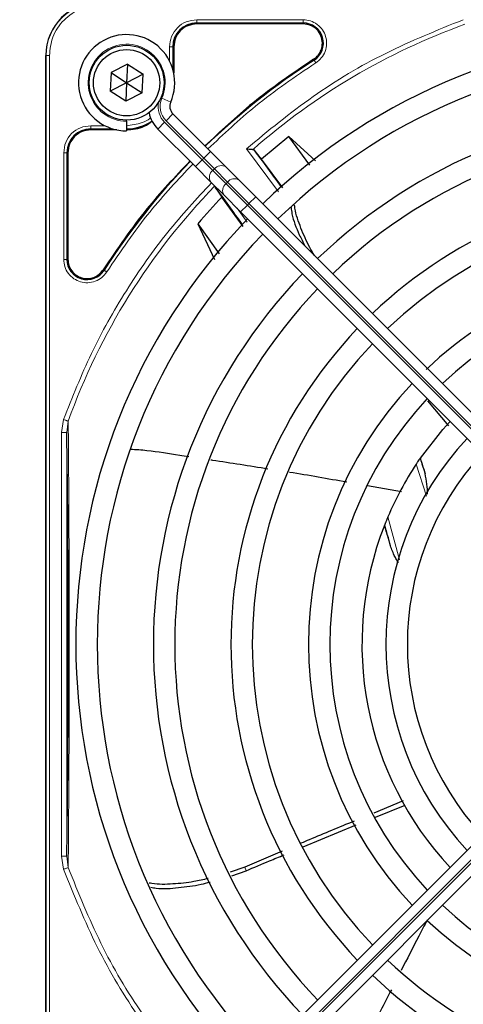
# Model space of a CAD drawing. Header units: millimetres. Extents: x 5 to 418, y 2 to 292.
# Tile 54 of 93: x 83.72 to 90.63, y 232.87 to 248.21. Entities that reach past the tile are written whole.
import ezdxf

# ---------------------------------------------------------------- set-up
doc = ezdxf.new("R2010")
doc.units = ezdxf.units.MM
doc.layers.add('SLD-0', color=7, linetype='Continuous')
doc.styles.add('SLDTEXTSTYLE0', font='TXT', dxfattribs={"width": 0.605})
doc.dimstyles.new('SLDDIMSTYLE0', dxfattribs={"dimtxt": 3.5, "dimasz": 3.5, "dimexe": 0, "dimexo": 0.0625, "dimgap": 0.875, "dimtad": 1, "dimdec": 1, "dimlfac": 6, "dimrnd": 1e-09, "dimzin": 12, "dimdsep": 46, "dimtxsty": 'SLDTEXTSTYLE0', "dimsah": 1, "dimcen": 0.09, "dimadec": 0, "dimazin": 3, "dimtfac": 1, "dimtofl": 0, "dimtmove": 0, "dimatfit": 3, "dimfxl": 1, "dimfrac": 2, "dimtolj": 1, "dimtzin": 12, "dimarcsym": 0})

# ---------------------------------------------------------------- blocks, each defined once
blk = doc.blocks.new('_D')
at = {"layer": 'SLD-0'}
for p, q in [((60.594, 248.089), (60.594, 271.218)), ((144.344, 247.993), (144.344, 271.218)), ((60.594, 270.218), (144.344, 270.218))]:
    blk.add_line(p, q, dxfattribs=at)
for points in [[(60.594, 270.218), (64.094, 269.758), (64.094, 270.678)], [(144.344, 270.218), (140.844, 270.678), (140.844, 269.758)]]:
    blk.add_solid(points, dxfattribs=at)
at = {"layer": 'SLD-0', "insert": (96.454, 274.73), "char_height": 3.5, "attachment_point": 1, "style": 'SLDTEXTSTYLE0'}
blk.add_mtext('502,5', dxfattribs=at)

msp = doc.modelspace()

# ---------------------------------------------------------------- linework, layer by layer
at = {"color": 7, "linetype": 'Continuous', "lineweight": 18}
for p, q in [((86.4776, 248.2074), (88.1379, 248.2074)), ((86.4776, 248.1575), (88.1379, 248.1575)), ((86.4776, 248.1425), (86.4776, 248.1575)), ((88.1379, 248.1425), (88.1379, 248.1575)), ((86.0552, 247.5652), (86.0552, 247.7848)), ((86.1051, 247.4395), (86.1051, 247.7849)), ((86.1201, 247.7849), (86.1051, 247.7849)), ((84.1276, 247.6516), (84.1329, 247.6516)), ((84.1329, 247.6516), (84.1329, 229.3016)), ((84.1827, 247.6516), (84.1329, 247.6516)), ((84.1827, 247.6516), (84.1827, 229.3016)), ((88.3074, 247.5787), (88.2993, 247.5913)), ((85.9354, 246.9857), (86.0728, 246.9254)), ((86.0015, 246.6346), (86.1076, 246.7406)), ((84.8276, 246.5574), (85.0473, 246.5574)), ((85.8719, 246.5049), (85.978, 246.611)), ((85.978, 246.611), (86.5632, 246.0258)), ((86.5868, 246.0493), (86.0015, 246.6346)), ((84.8276, 246.5075), (85.173, 246.5075)), ((84.8276, 246.4925), (84.8276, 246.5075)), ((84.4052, 244.4746), (84.4052, 246.1348)), ((84.4551, 244.4746), (84.4551, 246.1349)), ((84.4701, 246.1349), (84.4551, 246.1349)), ((86.5868, 246.0493), (86.6928, 246.1554)), ((87.7508, 245.5267), (87.2534, 246.1976)), ((86.4571, 245.9197), (86.5632, 246.0258)), ((86.5632, 246.0258), (86.5868, 246.0493)), ((86.5632, 246.0258), (86.7299, 245.8591)), ((86.7534, 245.8827), (86.5868, 246.0493)), ((86.7534, 245.8827), (86.7299, 245.8591)), ((86.7299, 245.8591), (86.9352, 245.6537)), ((86.9588, 245.6773), (86.7534, 245.8827)), ((86.9352, 245.6537), (86.9588, 245.6773)), ((86.9352, 245.6537), (87.2686, 245.3204)), ((87.2921, 245.344), (86.9588, 245.6773)), ((87.2921, 245.344), (87.3982, 245.45)), ((87.1625, 245.2143), (87.2686, 245.3204)), ((87.2921, 245.344), (87.2686, 245.3204)), ((87.2686, 245.3204), (92.9205, 239.6685)), ((92.9441, 239.692), (87.2921, 245.344)), ((87.107, 245.2698), (87.2651, 245.0542)), ((84.4551, 244.4746), (84.4701, 244.4746)), ((85.0212, 244.3132), (85.0339, 244.3052)), ((84.3707, 241.7776), (84.4039, 241.9797)), ((84.454, 241.7776), (84.4755, 241.9539)), ((84.3707, 235.1756), (84.3707, 241.7776)), ((84.454, 235.1756), (84.454, 241.7776)), ((90.0587, 240.7859), (89.9003, 241.2857)), ((89.4582, 240.4641), (89.6365, 239.7926)), ((92.9205, 237.2847), (87.2686, 231.6328)), ((87.2921, 231.6092), (92.9441, 237.2612)), ((84.4039, 234.9735), (84.3707, 235.1756)), ((84.4756, 234.9991), (84.454, 235.1756)), ((87.2283, 235.0064), (87.2476, 234.9489))]:
    msp.add_line(p, q, dxfattribs=at)
at = {"color": 7, "linetype": 'Continuous', "lineweight": 25}
for p, q in [((88.1379, 248.1425), (86.4776, 248.1425)), ((86.1201, 247.7849), (86.1201, 247.38)), ((84.1276, 229.3016), (84.1276, 247.6516)), ((85.4009, 247.5149), (85.1438, 247.3837)), ((85.4009, 247.5149), (85.3859, 247.2266)), ((85.4009, 247.5149), (85.6431, 247.3578)), ((85.1438, 247.3837), (85.1288, 247.0954)), ((85.1438, 247.3837), (85.3859, 247.2266)), ((85.6431, 247.3578), (85.3859, 247.2266)), ((85.6281, 247.0695), (85.6431, 247.3578)), ((85.3859, 247.2266), (85.1288, 247.0954)), ((85.3859, 247.2266), (85.371, 246.9383)), ((85.3859, 247.2266), (85.6281, 247.0695)), ((85.371, 246.9383), (85.1288, 247.0954)), ((85.6281, 247.0695), (85.371, 246.9383)), ((86.1076, 246.7406), (86.6928, 246.1554)), ((85.3859, 246.6266), (85.3859, 246.6433)), ((85.3859, 246.6266), (85.3859, 246.4766)), ((85.2325, 246.4925), (84.8276, 246.4925)), ((86.4571, 245.9197), (85.8719, 246.5049)), ((87.9137, 246.3899), (87.4904, 246.0378)), ((88.3278, 246.0092), (87.9137, 246.3899)), ((88.2418, 245.942), (87.9137, 246.3899)), ((84.4701, 246.1349), (84.4701, 244.4746)), ((86.6928, 246.1554), (86.9345, 245.9137)), ((87.3716, 246.1813), (87.3573, 246.188)), ((87.4904, 246.0378), (87.3716, 246.1813)), ((86.6988, 245.678), (86.4571, 245.9197)), ((86.9345, 245.9137), (87.1399, 245.7084)), ((87.8188, 245.5876), (87.4904, 246.0378)), ((86.9042, 245.4727), (86.6988, 245.678)), ((86.7635, 245.6016), (86.8719, 245.4458)), ((87.1399, 245.7084), (87.3982, 245.45)), ((87.2014, 244.987), (86.8719, 245.4458)), ((87.1625, 245.2143), (86.9042, 245.4727)), ((87.3982, 245.45), (93.0501, 239.7981)), ((92.8144, 239.5624), (87.1625, 245.2143)), ((86.4951, 245.0304), (86.7535, 244.4744)), ((86.4951, 245.0304), (86.8257, 244.5622)), ((90.0767, 242.2711), (90.4014, 241.8832)), ((89.9589, 241.3721), (89.9635, 241.3787)), ((89.1397, 240.9515), (89.6712, 240.8599)), ((89.4035, 240.3302), (89.4074, 240.34)), ((87.1625, 231.7389), (92.8144, 237.3908)), ((93.0501, 237.1551), (87.3982, 231.5032)), ((89.694, 236.0374), (89.2363, 235.8481)), ((89.266, 235.7859), (89.7245, 235.9705)), ((88.1379, 235.3208), (88.9634, 235.6627)), ((87.8084, 235.2527), (87.2283, 235.0064)), ((87.2283, 235.0064), (86.9996, 234.9259)), ((87.0272, 234.8703), (87.2476, 234.949))]:
    msp.add_line(p, q, dxfattribs=at)
at = {"color": 7, "linetype": 'Continuous', "lineweight": 25, "flags": 128}
msp.add_lwpolyline([(89.9635, 241.3787), (90.3119, 241.8244), (90.4262, 241.9507)], dxfattribs=at)
at = {"color": 7, "linetype": 'Continuous', "lineweight": 25}
for radius in [0.5833, 0.5167]:
    msp.add_circle((85.3859, 247.2266), radius, dxfattribs=at)
for centre, radius, start, end in [((84.9609, 247.6516), 0.8333, 90, 180), ((86.4776, 247.7849), 0.3725, 90, 180), ((88.1379, 247.8433), 0.3142, 302.63367, 90), ((85.3859, 247.2266), 0.75, 336.32369, 270), ((94.1359, 238.4766), 9.5417, 90, 133.99915), ((94.1359, 238.4766), 9.2083, 46.03708, 133.96292), ((94.1359, 238.4766), 10.8083, 122.63367, 134.11645), ((86.2254, 246.8585), 0.1667, 156.32369, 225), ((86.2254, 246.8585), 0.5, 191.42048, 225), ((94.1359, 238.4766), 8.3333, 90, 133.85401), ((85.3776, 247.2349), 0.7275, 270, 303.67329), ((84.8276, 246.1349), 0.3725, 90, 180), ((94.1359, 238.4766), 8, 46.19375, 133.80625), ((74.1779, 235.9824), 16.676, 35.2521, 37.70462), ((94.1359, 238.4766), 10.8083, 135.88355, 147.36633), ((74.1779, 235.9824), 15.8406, 34.77699, 37.39093), ((94.1359, 238.4766), 7.125, 90, 133.65963), ((94.1359, 238.4766), 10.0666, 136.18656, 139.37912), ((94.1359, 238.4766), 6.7917, 46.40617, 133.59383), ((94.1359, 238.4766), 9.5417, 136.00085, 223.99915), ((94.1359, 238.4766), 9.2083, 136.03708, 223.96292), ((84.7693, 244.4746), 0.3142, 180, 327.36633), ((94.1359, 238.4766), 5.9167, 90, 133.65297), ((94.1359, 238.4766), 8.3333, 136.14599, 223.85401), ((94.1359, 238.4766), 8, 136.19375, 223.80625), ((94.1359, 238.4766), 5.5833, 46.71058, 133.28942), ((94.1359, 238.4766), 7.125, 136.34037, 223.65963), ((94.1359, 238.4766), 6.7917, 136.40617, 223.59383), ((94.1359, 238.4766), 5.9167, 136.61418, 223.38582), ((94.1359, 238.4766), 5.5833, 136.71058, 223.28942), ((94.1359, 238.4766), 4.7083, 137.02859, 222.97141), ((94.1359, 238.4766), 4.375, 137.18322, 222.81678), ((94.1359, 238.4766), 5.0825, 146.44769, 156.98022), ((94.1359, 238.4766), 5.0825, 158.61111, 223.12079), ((74.1779, 235.9824), 15.8406, 14.73484, 15.96759), ((94.1359, 238.4766), 5.5833, 226.71058, 270), ((94.1359, 238.4766), 5.9167, 226.61418, 313.38582), ((94.1359, 238.4766), 6.7917, 226.40617, 270), ((94.1359, 238.4766), 7.125, 226.34037, 313.65963)]:
    msp.add_arc(centre, radius, start, end, dxfattribs=at)
at = {"color": 7, "linetype": 'Continuous', "lineweight": 18}
for centre, radius, start, end in [((84.9609, 247.6516), 0.828, 90, 180), ((94.1359, 238.4766), 10.2672, 109.79676, 131.31692), ((85.3859, 247.2266), 0.6, 336.32369, 270), ((86.2254, 246.8585), 0.3167, 156.32369, 225), ((86.2254, 246.8585), 0.35, 170.36291, 225), ((86.8604, 245.8022), 0.1339, 56.42175, 143.04947), ((86.8103, 245.7521), 0.1339, 126.95053, 213.57825), ((94.1359, 238.4766), 10.2672, 135.92524, 160.20345), ((87.0157, 245.5467), 0.1339, 126.95053, 213.57825), ((87.0658, 245.5968), 0.1339, 56.42175, 143.04947), ((74.1779, 235.9824), 16.676, 18.00213, 18.8569)]:
    msp.add_arc(centre, radius, start, end, dxfattribs=at)
for points, knots in [([(84.9609, 248.4298), (84.863, 248.4194), (84.7125, 248.4034), (84.5313, 248.3064), (84.4066, 248.2059), (84.3062, 248.0813), (84.2091, 247.9001), (84.1931, 247.7495), (84.1827, 247.6516)], [0, 0, 0, 0, 0.2394568, 0.3683607, 0.5, 0.6316393, 0.7605432, 1, 1, 1, 1]), ([(86.0552, 247.7848), (86.0615, 247.8402), (86.0742, 247.9509), (86.1719, 248.0906), (86.3115, 248.1883), (86.4223, 248.201), (86.4776, 248.2074)], [0, 0, 0, 0, 0.2499998, 0.4999995, 0.7499998, 1, 1, 1, 1]), ([(86.4776, 248.2074), (86.4776, 248.201), (86.4776, 248.1884), (86.4776, 248.1722), (86.4776, 248.1605), (86.4776, 248.1585), (86.4776, 248.1575)], [0, 0, 0, 0, 0.2499974, 0.4999983, 0.7499991, 1, 1, 1, 1]), ([(87.2534, 246.1976), (87.5924, 246.4774), (88.2708, 247.0372), (89.4097, 247.7149), (90.2253, 248.0441), (90.633, 248.2087)], [0, 0, 0, 0, 0.3332143, 0.6667754, 1, 1, 1, 1]), ([(88.1379, 248.2074), (88.1759, 248.2039), (88.2539, 248.1968), (88.3603, 248.1396), (88.443, 248.0535), (88.4931, 247.9472), (88.5082, 247.8307), (88.4849, 247.7136), (88.4262, 247.6081), (88.3644, 247.56), (88.3342, 247.5366)], [0, 0, 0, 0, 0.1217125, 0.2499998, 0.3782872, 0.4999997, 0.6217122, 0.7499998, 0.8782874, 1, 1, 1, 1]), ([(88.3342, 247.5366), (88.0141, 247.3202), (87.4181, 246.9172), (86.895, 246.4238), (86.6528, 246.1954)], [0, 0, 0, 0, 0.5371744, 1, 1, 1, 1]), ([(88.3342, 247.5366), (88.3308, 247.5419), (88.324, 247.5526), (88.3153, 247.5662), (88.309, 247.5761), (88.3079, 247.5778), (88.3074, 247.5787)], [0, 0, 0, 0, 0.2499911, 0.4999941, 0.749997, 1, 1, 1, 1]), ([(85.3776, 246.5574), (85.4621, 246.5674), (85.592, 246.5828), (85.7174, 246.6421), (85.7566, 246.6745), (85.7607, 246.6778)], [0, 0, 0, 0, 0.6247077, 0.9609985, 1, 1, 1, 1]), ([(84.4052, 246.1348), (84.4115, 246.1902), (84.4242, 246.3009), (84.5219, 246.4406), (84.6615, 246.5383), (84.7723, 246.551), (84.8276, 246.5574)], [0, 0, 0, 0, 0.2499997, 0.4999995, 0.7499997, 1, 1, 1, 1]), ([(86.4171, 245.9597), (86.1887, 245.7176), (85.6953, 245.1944), (85.2924, 244.5984), (85.0759, 244.2783)], [0, 0, 0, 0, 0.4628256, 1, 1, 1, 1]), ([(86.7083, 245.6685), (86.4759, 245.4171), (85.9898, 244.8911), (85.367, 243.9943), (84.8145, 243.0188), (84.5405, 242.3254), (84.4039, 241.9797)], [0, 0, 0, 0, 0.23421916, 0.48997671, 0.74573426, 1, 1, 1, 1]), ([(85.0759, 244.2783), (85.0525, 244.2482), (85.0045, 244.1863), (84.8989, 244.1276), (84.7819, 244.1043), (84.6653, 244.1194), (84.559, 244.1695), (84.473, 244.2523), (84.4157, 244.3586), (84.4086, 244.4367), (84.4052, 244.4746)], [0, 0, 0, 0, 0.1217126, 0.25, 0.3782874, 0.5, 0.6217126, 0.75, 0.8782874, 1, 1, 1, 1]), ([(84.4551, 244.4746), (84.4541, 244.4746), (84.452, 244.4746), (84.4403, 244.4746), (84.4242, 244.4746), (84.4115, 244.4746), (84.4052, 244.4746)], [0, 0, 0, 0, 0.250002, 0.500004, 0.750006, 1, 1, 1, 1]), ([(85.0759, 244.2783), (85.0706, 244.2817), (85.0599, 244.2885), (85.0463, 244.2972), (85.0365, 244.3035), (85.0347, 244.3046), (85.0339, 244.3052)], [0, 0, 0, 0, 0.25, 0.5, 0.75, 1, 1, 1, 1]), ([(84.4756, 234.9991), (84.4774, 235.2145), (84.4807, 235.6156), (84.4847, 236.2224), (84.4888, 236.8743), (84.4897, 237.6369), (84.492, 238.4349), (84.4903, 239.136), (84.4893, 239.7014), (84.4877, 240.241), (84.4845, 240.7862), (84.4804, 241.3674), (84.4772, 241.7504), (84.4755, 241.9539)], [0, 0, 0, 0, 0.1054719, 0.1963571, 0.2752888, 0.387443, 0.5077236, 0.5879672, 0.6632165, 0.7350379, 0.8122986, 0.9002709, 1, 1, 1, 1]), ([(84.4756, 234.9991), (84.472, 234.9978), (84.4647, 234.9952), (84.4472, 234.989), (84.4265, 234.9816), (84.4115, 234.9762), (84.4039, 234.9735)], [0, 0, 0, 0, 0.25, 0.5, 0.75, 1, 1, 1, 1]), ([(84.4039, 234.9735), (84.5684, 234.5659), (84.8977, 233.7502), (85.5753, 232.6115), (86.1352, 231.933), (86.4149, 231.594)], [0, 0, 0, 0, 0.3332246, 0.6667857, 1, 1, 1, 1]), ([(86.4246, 231.698), (86.1539, 232.0302), (85.6126, 232.6947), (84.9561, 233.8067), (84.6358, 234.6017), (84.4756, 234.9991)], [0, 0, 0, 0, 0.33333336, 0.6666667, 1, 1, 1, 1])]:
    msp.add_open_spline(points, degree=3, knots=knots, dxfattribs=at)
for points in [[(88.1379, 248.2074), (88.1379, 248.201), (88.1379, 248.1884), (88.1379, 248.1722), (88.1379, 248.1605), (88.1379, 248.1585), (88.1379, 248.1575)], [(86.0552, 247.7848), (86.0615, 247.7848), (86.0742, 247.7849), (86.0903, 247.7849), (86.102, 247.7849), (86.1041, 247.7849), (86.1051, 247.7849)], [(84.8276, 246.5574), (84.8276, 246.551), (84.8276, 246.5384), (84.8276, 246.5222), (84.8276, 246.5105), (84.8276, 246.5085), (84.8276, 246.5075)], [(84.4052, 246.1348), (84.4115, 246.1349), (84.4242, 246.1349), (84.4403, 246.1349), (84.452, 246.1349), (84.4541, 246.1349), (84.4551, 246.1349)], [(84.4039, 241.9797), (84.4114, 241.977), (84.4265, 241.9715), (84.4471, 241.9641), (84.4646, 241.9578), (84.4719, 241.9552), (84.4755, 241.9539)], [(84.3707, 241.7776), (84.3815, 241.7776), (84.4031, 241.7776), (84.4305, 241.7776), (84.4498, 241.7776), (84.4526, 241.7776), (84.454, 241.7776)], [(84.454, 235.1756), (84.4526, 235.1756), (84.4498, 235.1756), (84.4305, 235.1756), (84.4031, 235.1756), (84.3815, 235.1756), (84.3707, 235.1756)]]:
    msp.add_open_spline(points, degree=3, dxfattribs=at)
at = {"color": 7, "linetype": 'Continuous', "lineweight": 25}
for points in [[(86.4776, 248.1425), (86.4308, 248.1371), (86.3371, 248.1263), (86.2189, 248.0437), (86.1362, 247.9255), (86.1254, 247.8318), (86.1201, 247.7849)], [(88.4371, 247.8433), (88.4326, 247.8825), (88.4236, 247.9609), (88.3545, 248.0598), (88.2556, 248.129), (88.1771, 248.138), (88.1379, 248.1425)], [(88.2993, 247.5913), (88.3194, 247.6063), (88.3595, 247.6363), (88.4028, 247.6983), (88.4317, 247.7683), (88.4353, 247.8183), (88.4371, 247.8433)], [(84.8276, 246.4925), (84.7808, 246.4871), (84.6871, 246.4763), (84.5689, 246.3937), (84.4862, 246.2755), (84.4754, 246.1818), (84.4701, 246.1349)], [(84.4701, 244.4746), (84.4731, 244.4425), (84.4791, 244.3784), (84.526, 244.2921), (84.5957, 244.2244), (84.6838, 244.1825), (84.7805, 244.1703), (84.8757, 244.1897), (84.9618, 244.2371), (85.0014, 244.2879), (85.0212, 244.3132)]]:
    msp.add_open_spline(points, degree=3, dxfattribs=at)
for points, knots in [([(88.2993, 247.5913), (87.9763, 247.3729), (87.3765, 246.9673), (86.8499, 246.4706), (86.6069, 246.2413)], [0, 0, 0, 0, 0.5384941, 1, 1, 1, 1]), ([(85.3776, 246.4925), (85.4771, 246.4999), (85.6283, 246.5111), (85.7467, 246.6018), (85.7872, 246.6328)], [0, 0, 0, 0, 0.65753287, 1, 1, 1, 1]), ([(87.2534, 246.1976), (87.2668, 246.1963), (87.2893, 246.1942), (87.3191, 246.1918), (87.3418, 246.1895), (87.3524, 246.1884), (87.3573, 246.188)], [0, 0, 0, 0, 0.3361266, 0.5608644, 0.7960602, 1, 1, 1, 1]), ([(86.3712, 246.0056), (86.142, 245.7626), (85.6453, 245.2361), (85.2397, 244.6363), (85.0212, 244.3132)], [0, 0, 0, 0, 0.4615059, 1, 1, 1, 1]), ([(88.3125, 244.5357), (88.288, 244.5761), (88.2047, 244.7136), (88.1006, 244.9599), (88.0192, 245.1854), (88.0046, 245.3076), (88.0024, 245.3256)], [0, 0, 0, 0, 0.16120633, 0.54774668, 0.93339946, 1, 1, 1, 1]), ([(87.9487, 245.2827), (87.9527, 245.2502), (87.9701, 245.1091), (88.0511, 244.9062), (88.1345, 244.7423), (88.164, 244.6842)], [0, 0, 0, 0, 0.1619592, 0.7032449, 1, 1, 1, 1]), ([(84.454, 235.1756), (84.4565, 235.3692), (84.4612, 235.7358), (84.4669, 236.2981), (84.4709, 236.7958), (84.4736, 237.2544), (84.4761, 237.8286), (84.4772, 238.4872), (84.4758, 239.1745), (84.4736, 239.7281), (84.4697, 240.3318), (84.4635, 241.0286), (84.4573, 241.5167), (84.454, 241.7776)], [0, 0, 0, 0, 0.0997395, 0.1888341, 0.2689825, 0.3274726, 0.3897121, 0.5145235, 0.5996364, 0.6761984, 0.7501396, 0.8664184, 1, 1, 1, 1]), ([(85.4471, 241.519), (85.5324, 241.5132), (85.7893, 241.4958), (86.0903, 241.4417), (86.3081, 241.4098), (86.3557, 241.4029)], [0, 0, 0, 0, 0.2795014, 0.8422852, 1, 1, 1, 1]), ([(86.6991, 241.3518), (86.7071, 241.3506), (87.0041, 241.3064), (87.3006, 241.2591), (87.589, 241.2132)], [0, 0, 0, 0, 0.0271578, 1, 1, 1, 1]), ([(89.9003, 241.2857), (89.9083, 241.2977), (89.9235, 241.3204), (89.9402, 241.345), (89.95, 241.3592), (89.955, 241.3665), (89.9582, 241.3711), (89.9587, 241.3718), (89.9589, 241.3721)], [0, 0, 0, 0, 0.29465551, 0.55844603, 0.67955191, 0.79704308, 0.89897682, 1, 1, 1, 1]), ([(89.9635, 241.3787), (89.9642, 241.3747), (89.9657, 241.3665), (89.9804, 241.3177), (90.0042, 241.242), (90.0262, 241.1724), (90.0376, 241.1361)], [0, 0, 0, 0, 0.222031, 0.4518514, 0.7146841, 1, 1, 1, 1]), ([(87.9252, 241.1608), (87.9258, 241.1607), (88.2236, 241.1142), (88.5202, 241.0607), (88.8163, 241.0072)], [0, 0, 0, 0, 0.0020843, 1, 1, 1, 1]), ([(90.0766, 240.8139), (90.074, 240.8671), (90.0685, 240.9796), (90.0482, 241.0821), (90.0376, 241.1361)], [0, 0, 0, 0, 0.4731302, 1, 1, 1, 1]), ([(89.4582, 240.4641), (89.4501, 240.4449), (89.436, 240.4114), (89.4214, 240.3753), (89.4138, 240.3562), (89.4102, 240.3471), (89.4079, 240.3414), (89.4076, 240.3405), (89.4074, 240.34)], [0, 0, 0, 0, 0.3633999, 0.6355937, 0.7425433, 0.8401304, 0.9217759, 1, 1, 1, 1]), ([(89.4976, 240.0114), (89.4835, 240.0627), (89.4573, 240.158), (89.427, 240.2606), (89.4083, 240.3198), (89.4051, 240.3268), (89.4035, 240.3302)], [0, 0, 0, 0, 0.3307022, 0.6139144, 0.8132321, 1, 1, 1, 1]), ([(89.6209, 239.7495), (89.6192, 239.7523), (89.6062, 239.7736), (89.5883, 239.8047), (89.5419, 239.8875), (89.5179, 239.9545), (89.4976, 240.0114)], [0, 0, 0, 0, 0.0333899, 0.2492437, 0.3628092, 1, 1, 1, 1]), ([(88.9302, 235.7214), (88.6973, 235.6261), (88.4209, 235.513), (88.1461, 235.3961), (88.1029, 235.3777)], [0, 0, 0, 0, 0.8427772, 1, 1, 1, 1]), ([(87.2476, 234.9489), (87.3694, 235.0007), (87.5663, 235.0845), (87.7641, 235.1661), (87.8395, 235.1972)], [0, 0, 0, 0, 0.61853818, 1, 1, 1, 1]), ([(86.6548, 234.8284), (86.5817, 234.8108), (86.3983, 234.7668), (86.1052, 234.7396), (85.8687, 234.732), (85.7507, 234.755), (85.7357, 234.758)], [0, 0, 0, 0, 0.23618445, 0.5925548, 0.94810902, 1, 1, 1, 1]), ([(85.7611, 234.6937), (85.7901, 234.6881), (85.9265, 234.6617), (86.1947, 234.6851), (86.4757, 234.7186), (86.6401, 234.7609), (86.6867, 234.7728)], [0, 0, 0, 0, 0.1011611, 0.4758811, 0.8513403, 1, 1, 1, 1]), ([(90.0699, 234.1785), (90.0257, 234.0959), (89.8869, 233.8359), (89.7544, 233.5727), (89.664, 233.3933)], [0, 0, 0, 0, 0.3180397, 1, 1, 1, 1]), ([(89.5113, 233.0941), (89.398, 232.8745), (89.2564, 232.6001), (89.1193, 232.3234), (89.0919, 232.2681)], [0, 0, 0, 0, 0.8001256, 1, 1, 1, 1])]:
    msp.add_open_spline(points, degree=3, knots=knots, dxfattribs=at)

# ---------------------------------------------------------------- dimensions: what is measured, and where the dimension line sits
at = {"layer": 'SLD-0'}
dim = msp.add_linear_dim(base=(144.3443, 270.2183), p1=(60.5943, 248.0891), p2=(144.3443, 247.9935), angle=0, dimstyle='SLDDIMSTYLE0', dxfattribs=at)
dim.commit()
dim.dimension.update_dxf_attribs({"geometry": '_D', "text_midpoint": (102.4693, 270.2183), "dimtype": 160})

doc.saveas('drawing.dxf')
